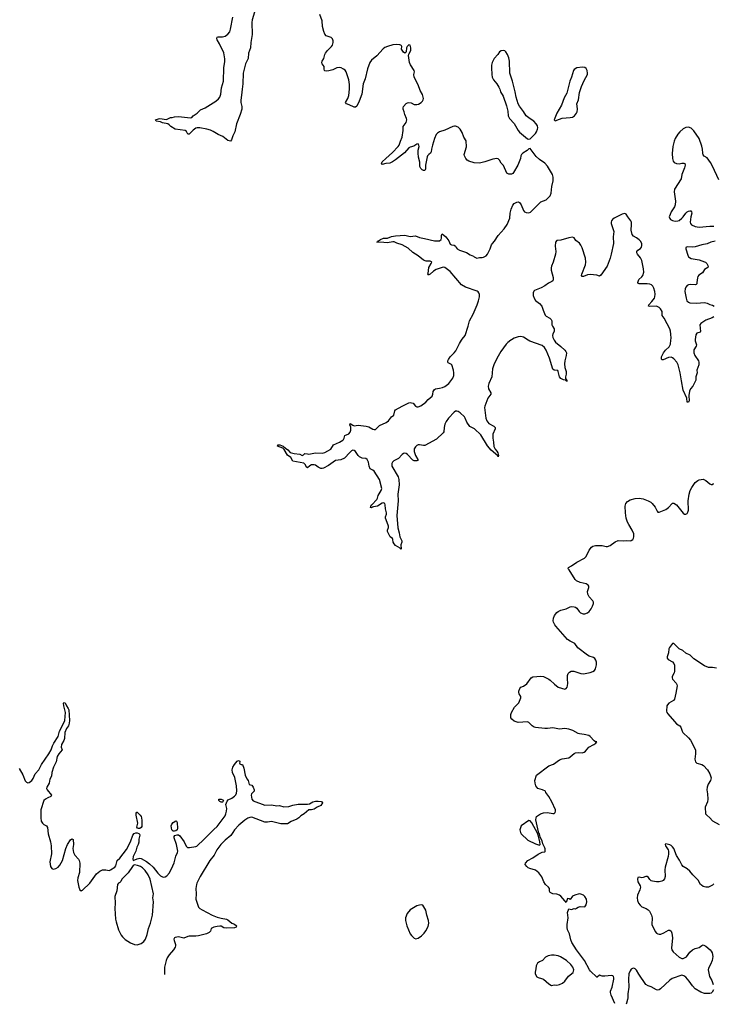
# Model space of a CAD drawing. Header units: inches. Extents: x 1246200 to 1417275, y 606399 to 671266.
# Tile 35 of 63: x 1358707 to 1369121, y 610032 to 624812. Entities that reach past the tile are written whole.
import ezdxf

# ---------------------------------------------------------------- set-up
doc = ezdxf.new("R2010")
doc.units = ezdxf.units.IN
doc.header["$MEASUREMENT"] = 0
for name, color, linetype in [('B3651', 7, 'Continuous'), ('B3661', 7, 'Continuous'), ('B3662', 7, 'Continuous')]:
    doc.layers.add(name, color=color, linetype=linetype)

msp = doc.modelspace()

# ---------------------------------------------------------------- linework, layer by layer
at = {"layer": 'B3651', "color": 6, "elevation": 800}
msp.add_lwpolyline([(1358698, 613570), (1358755, 613475), (1358790, 613388), (1358810, 613364), (1358830, 613357), (1358850, 613361), (1358890, 613393), (1358910, 613423), (1358940, 613490), (1358993, 613550), (1359035, 613630), (1359146, 613790), (1359180, 613850), (1359201, 613910), (1359221, 613950), (1359284, 614050), (1359306, 614130), (1359375, 614265), (1359383, 614290), (1359393, 614410), (1359370, 614513), (1359367, 614550), (1359370, 614560), (1359390, 614559), (1359412, 614510), (1359437, 614470), (1359443, 614450), (1359454, 614290), (1359451, 614250), (1359438, 614210), (1359409, 614170), (1359385, 614110), (1359379, 614021), (1359372, 613990), (1359333, 613930), (1359331, 613891), (1359344, 613850), (1359293, 613790), (1359271, 613750), (1359256, 613670), (1359213, 613590), (1359192, 613510), (1359186, 613454), (1359161, 613410), (1359151, 613349), (1359115, 613290), (1359112, 613270), (1359120, 613250), (1359183, 613170), (1359174, 613150), (1359128, 613130), (1359093, 613110), (1359070, 613090), (1359025, 612950), (1359022, 612830), (1359030, 612783), (1359048, 612750), (1359070, 612731), (1359110, 612710), (1359127, 612687), (1359134, 612590), (1359171, 612471), (1359180, 612410), (1359185, 612290), (1359160, 612170), (1359170, 612098), (1359191, 612070), (1359210, 612060), (1359250, 612068), (1359284, 612090), (1359310, 612118), (1359350, 612191), (1359399, 612370), (1359426, 612430), (1359470, 612502), (1359490, 612518), (1359508, 612508), (1359513, 612430), (1359505, 612370), (1359514, 612310), (1359533, 612270), (1359592, 612210), (1359602, 612190), (1359610, 612150), (1359605, 612010), (1359582, 611930), (1359576, 611890), (1359593, 611790), (1359610, 611751), (1359630, 611734), (1359650, 611744), (1359761, 611850), (1359858, 611990), (1359908, 612032), (1359950, 612051), (1359990, 612051), (1360000, 612050)], dxfattribs=at)
at = {"layer": 'B3661', "color": 6}
for points, elevation in [([(1366081, 620000), (1366034, 619966), (1366010, 619943), (1365932, 619830), (1365870, 619726), (1365825, 619630), (1365808, 619570), (1365794, 619450), (1365752, 619350), (1365742, 619310), (1365745, 619270), (1365781, 619210), (1365783, 619190), (1365736, 619130), (1365690, 619010), (1365687, 618990), (1365705, 618830), (1365719, 618790), (1365752, 618750), (1365828, 618710), (1365847, 618690), (1365846, 618670), (1365813, 618590), (1365809, 618530), (1365821, 618470), (1365826, 618406), (1365845, 618365), (1365870, 618336), (1365885, 618310), (1365897, 618270), (1365890, 618252), (1365884, 618264), (1365787, 618350), (1365730, 618414), (1365630, 618580), (1365536, 618670), (1365467, 618707), (1365420, 618770), (1365397, 618830), (1365383, 618850), (1365318, 618910), (1365290, 618929), (1365270, 618935), (1365250, 618933), (1365230, 618921), (1365145, 618830), (1365110, 618780), (1365090, 618739), (1365079, 618690), (1365075, 618625), (1365066, 618610), (1364965, 618515), (1364790, 618421), (1364770, 618419), (1364710, 618431), (1364690, 618430), (1364670, 618421), (1364650, 618400), (1364632, 618370), (1364630, 618330), (1364648, 618270), (1364687, 618210), (1364683, 618197), (1364671, 618190), (1364651, 618189), (1364630, 618190), (1364610, 618200), (1364530, 618286), (1364510, 618300), (1364490, 618304), (1364470, 618299), (1364450, 618286), (1364393, 618227), (1364326, 618190), (1364302, 618170), (1364293, 618150), (1364296, 618110), (1364388, 617950), (1364400, 617910), (1364403, 617830), (1364384, 617690), (1364391, 617590), (1364371, 617370), (1364383, 617183), (1364406, 617110), (1364412, 617050), (1364444, 616990), (1364443, 616970), (1364428, 616928), (1364433, 616870), (1364430, 616858), (1364419, 616879), (1364350, 616920), (1364330, 616942), (1364313, 616970), (1364308, 617008), (1364302, 617022), (1364270, 617047), (1364230, 617130), (1364229, 617150), (1364242, 617190), (1364242, 617210), (1364226, 617266), (1364199, 617330), (1364201, 617350), (1364215, 617390), (1364216, 617410), (1364198, 617470), (1364195, 617530), (1364189, 617549), (1364170, 617559), (1364150, 617554), (1364080, 617510), (1364019, 617501), (1364004, 617496), (1363990, 617485), (1363974, 617490), (1363980, 617510), (1363993, 617530), (1364070, 617610), (1364079, 617630), (1364088, 617670), (1364134, 617746), (1364143, 617777), (1364111, 617911), (1364030, 618034), (1364010, 618050), (1363968, 618070), (1363952, 618110), (1363944, 618170), (1363926, 618210), (1363904, 618224), (1363850, 618232), (1363810, 618249), (1363788, 618268), (1363750, 618332), (1363730, 618346), (1363710, 618348), (1363690, 618339), (1363642, 618297), (1363605, 618250), (1363583, 618230), (1363530, 618204), (1363446, 618194), (1363342, 618118), (1363270, 618079), (1363250, 618073), (1363230, 618076), (1363190, 618096), (1363150, 618123), (1363130, 618131), (1363110, 618132), (1363090, 618129), (1363064, 618116), (1363030, 618086), (1363010, 618099), (1362998, 618130), (1362973, 618153), (1362806, 618186), (1362779, 618239), (1362730, 618276), (1362680, 618360), (1362659, 618379), (1362576, 618410), (1362582, 618430), (1362614, 618430), (1362665, 618410), (1362699, 618379), (1362734, 618354), (1362770, 618317), (1362830, 618299), (1362911, 618291), (1362950, 618272), (1362970, 618281), (1362990, 618298), (1363030, 618296), (1363050, 618289), (1363150, 618309), (1363250, 618305), (1363290, 618314), (1363376, 618364), (1363418, 618430), (1363510, 618470), (1363559, 618501), (1363569, 618510), (1363579, 618530), (1363590, 618571), (1363650, 618594), (1363670, 618619), (1363679, 618650), (1363677, 618697), (1363666, 618730), (1363670, 618750), (1363707, 618727), (1363730, 618717), (1363790, 618723), (1363911, 618711), (1363950, 618699), (1364010, 618665), (1364030, 618660), (1364050, 618662), (1364110, 618720), (1364210, 618766), (1364244, 618790), (1364291, 618849), (1364323, 618877), (1364341, 618939), (1364350, 618954), (1364448, 619010), (1364550, 619059), (1364570, 619063), (1364590, 619062), (1364613, 619053), (1364650, 619012), (1364670, 619000), (1364690, 619000), (1364730, 619017), (1364804, 619070), (1364839, 619110), (1364899, 619161), (1364911, 619190), (1364914, 619230), (1364937, 619263), (1364950, 619273), (1365010, 619279), (1365055, 619290), (1365090, 619308), (1365150, 619352), (1365211, 619430), (1365225, 619470), (1365226, 619510), (1365220, 619550), (1365196, 619630), (1365190, 619638), (1365142, 619662), (1365136, 619670), (1365136, 619690), (1365143, 619710), (1365170, 619750), (1365230, 619810), (1365257, 619843), (1365310, 619953), (1365340, 620000)], 800), ([(1366731, 620000), (1366753, 619970), (1366830, 619908), (1366890, 619850), (1366906, 619830), (1366915, 619810), (1366913, 619770), (1366890, 619690), (1366885, 619645), (1366892, 619590), (1366910, 619530), (1366911, 619489), (1366900, 619450), (1366904, 619424), (1366916, 619404), (1366912, 619392), (1366931, 619389), (1366910, 619390), (1366900, 619400), (1366870, 619407), (1366830, 619428), (1366810, 619453), (1366792, 619532), (1366785, 619545), (1366730, 619551), (1366710, 619568), (1366659, 619730), (1366610, 619850), (1366587, 619890), (1366550, 619922), (1366365, 619985), (1366341, 620000)], 800), ([(1368849, 620000), (1368850, 619990), (1368870, 619930), (1368864, 619910), (1368830, 619856), (1368827, 619810), (1368842, 619770), (1368896, 619690), (1368901, 619670), (1368902, 619630), (1368873, 619550), (1368879, 619510), (1368859, 619450), (1368858, 619402), (1368812, 619310), (1368779, 619270), (1368764, 619236), (1368754, 619170), (1368758, 619090), (1368750, 619070), (1368730, 619069), (1368723, 619130), (1368667, 619250), (1368641, 619390), (1368625, 619510), (1368594, 619630), (1368573, 619670), (1368530, 619721), (1368510, 619737), (1368490, 619745), (1368450, 619741), (1368370, 619707), (1368350, 619707), (1368342, 619722), (1368342, 619750), (1368373, 619810), (1368403, 619850), (1368458, 619902), (1368479, 619941), (1368484, 620000)], 800), ([(1367640, 610043), (1367588, 610170), (1367578, 610210), (1367578, 610230), (1367602, 610290), (1367629, 610409), (1367628, 610430), (1367620, 610450), (1367610, 610458), (1367590, 610463), (1367490, 610453), (1367454, 610454), (1367410, 610471), (1367379, 610441), (1367370, 610439), (1367276, 610530), (1367262, 610550), (1367189, 610690), (1367067, 610850), (1366999, 610959), (1366982, 611001), (1366962, 611090), (1366932, 611152), (1366926, 611186), (1366925, 611230), (1366943, 611330), (1366934, 611410), (1366950, 611467), (1366990, 611456), (1367030, 611469), (1367050, 611467), (1367067, 611473), (1367091, 611490), (1367121, 611499), (1367190, 611493), (1367210, 611527), (1367222, 611570), (1367215, 611610), (1367190, 611650), (1367170, 611670), (1367130, 611687), (1367109, 611690), (1367041, 611670), (1367006, 611654), (1366970, 611607), (1366955, 611615), (1366930, 611619), (1366910, 611561), (1366899, 611579), (1366890, 611583), (1366834, 611654), (1366812, 611672), (1366770, 611684), (1366710, 611692), (1366690, 611698), (1366673, 611710), (1366662, 611730), (1366659, 611770), (1366645, 611790), (1366602, 611830), (1366577, 611870), (1366546, 611946), (1366503, 612003), (1366450, 612043), (1366368, 612068), (1366342, 612082), (1366320, 612100), (1366298, 612130), (1366301, 612150), (1366336, 612190), (1366410, 612228), (1366490, 612286), (1366550, 612315), (1366590, 612319), (1366595, 612325), (1366595, 612365), (1366590, 612383), (1366562, 612442), (1366550, 612485), (1366522, 612542), (1366511, 612590), (1366502, 612602), (1366485, 612665), (1366458, 612802), (1366459, 612830), (1366468, 612850), (1366528, 612890), (1366570, 612907), (1366630, 612912), (1366710, 612894), (1366730, 612898), (1366746, 612910), (1366753, 612930), (1366749, 612950), (1366697, 613070), (1366651, 613151), (1366604, 613210), (1366599, 613230), (1366554, 613250), (1366487, 613270), (1366455, 613310), (1366444, 613350), (1366439, 613390), (1366464, 613470), (1366650, 613610), (1366721, 613639), (1366810, 613700), (1366850, 613715), (1366950, 613733), (1366974, 613746), (1367030, 613795), (1367054, 613806), (1367090, 613813), (1367151, 613809), (1367182, 613818), (1367200, 613830), (1367250, 613890), (1367329, 613930), (1367356, 613950), (1367371, 613970), (1367350, 613974), (1367330, 613987), (1367272, 614052), (1367250, 614067), (1367183, 614083), (1367110, 614090), (1367090, 614097), (1367010, 614143), (1366950, 614164), (1366890, 614173), (1366810, 614160), (1366710, 614183), (1366630, 614171), (1366590, 614170), (1366450, 614185), (1366430, 614192), (1366400, 614210), (1366350, 614262), (1366330, 614270), (1366190, 614262), (1366130, 614282), (1366096, 614310), (1366083, 614330), (1366079, 614350), (1366081, 614381), (1366091, 614410), (1366137, 614490), (1366203, 614557), (1366233, 614630), (1366230, 614650), (1366207, 614690), (1366203, 614710), (1366203, 614730), (1366214, 614770), (1366230, 614790), (1366272, 614808), (1366320, 614840), (1366386, 614930), (1366410, 614948), (1366530, 614957), (1366570, 614950), (1366650, 614911), (1366670, 614898), (1366735, 614835), (1366791, 614791), (1366890, 614761), (1366913, 614770), (1366927, 614790), (1366934, 614810), (1366938, 614850), (1366932, 614912), (1366933, 614967), (1366944, 614996), (1366962, 615018), (1366989, 615031), (1367026, 615034), (1367130, 614998), (1367171, 614990), (1367270, 615011), (1367313, 615027), (1367337, 615043), (1367354, 615070), (1367366, 615126), (1367366, 615170), (1367359, 615199), (1367344, 615224), (1367320, 615240), (1367259, 615259), (1367230, 615274), (1367085, 615385), (1367040, 615450), (1366970, 615483), (1366930, 615509), (1366754, 615710), (1366739, 615730), (1366719, 615770), (1366716, 615790), (1366719, 615830), (1366735, 615870), (1366770, 615913), (1366791, 615929), (1366830, 615949), (1366910, 615968), (1366970, 615998), (1366990, 616002), (1367030, 615999), (1367050, 615992), (1367070, 615979), (1367107, 615930), (1367129, 615909), (1367167, 615893), (1367190, 615892), (1367230, 615908), (1367256, 615930), (1367287, 615970), (1367309, 616010), (1367322, 616050), (1367320, 616070), (1367310, 616090), (1367258, 616150), (1367236, 616190), (1367234, 616230), (1367250, 616290), (1367250, 616310), (1367243, 616323), (1367210, 616344), (1367124, 616364), (1367067, 616390), (1367048, 616410), (1366955, 616555), (1366942, 616570), (1366945, 616590), (1366990, 616613), (1367073, 616667), (1367189, 616731), (1367210, 616755), (1367257, 616850), (1367290, 616892), (1367311, 616910), (1367350, 616921), (1367450, 616920), (1367510, 616904), (1367530, 616904), (1367570, 616921), (1367645, 616975), (1367690, 616993), (1367770, 616991), (1367810, 616996), (1367870, 616990), (1367890, 616993), (1367913, 617010), (1367924, 617030), (1367929, 617051), (1367928, 617092), (1367905, 617150), (1367850, 617232), (1367830, 617270), (1367813, 617330), (1367800, 617410), (1367799, 617510), (1367807, 617550), (1367830, 617581), (1367870, 617605), (1367950, 617625), (1368010, 617627), (1368070, 617617), (1368143, 617590), (1368182, 617570), (1368204, 617550), (1368250, 617493), (1368276, 617436), (1368290, 617419), (1368310, 617420), (1368410, 617457), (1368450, 617489), (1368502, 617550), (1368510, 617556), (1368530, 617556), (1368570, 617530), (1368670, 617404), (1368690, 617391), (1368710, 617388), (1368730, 617401), (1368740, 617420), (1368747, 617450), (1368744, 617590), (1368756, 617690), (1368774, 617746), (1368796, 617790), (1368850, 617865), (1368886, 617894), (1368910, 617906), (1368970, 617916), (1369010, 617894), (1369070, 617846), (1369090, 617837), (1369110, 617837), (1369118, 617842), (1369126, 617854)], 900), ([(1369170, 615076), (1369110, 615089), (1369050, 615087), (1368990, 615111), (1368830, 615217), (1368772, 615272), (1368710, 615303), (1368663, 615343), (1368606, 615370), (1368530, 615446), (1368510, 615447), (1368462, 615390), (1368453, 615370), (1368447, 615310), (1368427, 615250), (1368427, 615230), (1368442, 615210), (1368510, 615175), (1368530, 615150), (1368536, 615124), (1368540, 615030), (1368535, 615010), (1368504, 614950), (1368502, 614930), (1368510, 614910), (1368565, 614850), (1368575, 614830), (1368578, 614810), (1368560, 614700), (1368536, 614610), (1368522, 614590), (1368452, 614550), (1368431, 614529), (1368421, 614510), (1368418, 614430), (1368425, 614410), (1368440, 614390), (1368536, 614276), (1368570, 614244), (1368618, 614210), (1368632, 614190), (1368652, 614132), (1368665, 614110), (1368750, 614033), (1368777, 613997), (1368851, 613850), (1368855, 613790), (1368843, 613710), (1368851, 613670), (1368873, 613653), (1368950, 613631), (1368975, 613615), (1369036, 613550), (1369070, 613493), (1369090, 613430), (1369079, 613390), (1369045, 613335), (1369029, 613290), (1369026, 613250), (1369036, 613190), (1369039, 613110), (1369032, 613070), (1369001, 612990), (1369006, 612890), (1369022, 612870), (1369070, 612830), (1369110, 612784), (1369207, 612730)], 900), ([(1360000, 612050), (1360050, 612042), (1360070, 612049), (1360135, 612090), (1360151, 612110), (1360172, 612188), (1360210, 612223), (1360310, 612354), (1360371, 612470), (1360407, 612573), (1360424, 612596), (1360450, 612607), (1360470, 612607), (1360497, 612597), (1360506, 612586), (1360512, 612570), (1360496, 612510), (1360495, 612465), (1360488, 612432), (1360467, 612390), (1360451, 612329), (1360410, 612249), (1360405, 612210), (1360410, 612191), (1360470, 612216), (1360510, 612224), (1360530, 612221), (1360613, 612173), (1360658, 612138), (1360710, 612088), (1360780, 612000), (1360822, 611962), (1360850, 611947), (1360870, 611942), (1360890, 611945), (1360918, 611962), (1360955, 612005), (1361007, 612110), (1361024, 612156), (1361050, 612255), (1361078, 612310), (1361083, 612330), (1361059, 612430), (1361024, 612530), (1361025, 612550), (1361035, 612565), (1361070, 612577), (1361090, 612574), (1361110, 612560), (1361178, 612470), (1361206, 612406), (1361228, 612388), (1361255, 612385), (1361350, 612401), (1361368, 612408), (1361478, 612510), (1361622, 612658), (1361670, 612699), (1361790, 612861), (1361803, 612890), (1361812, 612930), (1361815, 612970), (1361802, 613030), (1361820, 613080), (1361837, 613103), (1361893, 613127), (1361930, 613155), (1361950, 613176), (1361960, 613200), (1361965, 613235), (1361963, 613310), (1361935, 613435), (1361900, 613510), (1361897, 613550), (1361905, 613590), (1361930, 613632), (1361970, 613680), (1361990, 613694), (1362010, 613682), (1362013, 613670), (1362008, 613650), (1362010, 613642), (1362030, 613631), (1362051, 613630), (1362070, 613578), (1362090, 613470), (1362117, 613417), (1362136, 613390), (1362150, 613330), (1362190, 613320), (1362212, 613292), (1362225, 613250), (1362226, 613230), (1362188, 613192), (1362184, 613170), (1362192, 613110), (1362210, 613087), (1362390, 613023), (1362490, 613024), (1362568, 613012), (1362610, 613016), (1362674, 612994), (1362750, 613001), (1362810, 613022), (1362890, 613037), (1363030, 613035), (1363057, 613043), (1363110, 613070), (1363150, 613079), (1363190, 613080), (1363234, 613074), (1363246, 613070), (1363255, 613055), (1363226, 613014), (1363171, 612990), (1363130, 612959), (1363090, 612949), (1363070, 612953), (1363050, 612949), (1362978, 612890), (1362930, 612863), (1362898, 612830), (1362866, 612810), (1362782, 612778), (1362730, 612741), (1362630, 612741), (1362490, 612774), (1362430, 612765), (1362390, 612768), (1362190, 612839), (1362162, 612838), (1362130, 612824), (1362086, 612794), (1361998, 612722), (1361930, 612651), (1361909, 612610), (1361876, 612564), (1361790, 612496), (1361728, 612432), (1361669, 612350), (1361627, 612273), (1361562, 612190), (1361416, 611950), (1361367, 611850), (1361360, 611830), (1361353, 611770), (1361359, 611690), (1361352, 611610), (1361393, 611490), (1361414, 611470), (1361447, 611450), (1361599, 611370), (1361670, 611342), (1361730, 611325), (1361810, 611311), (1361830, 611301), (1361890, 611252), (1361930, 611234), (1361961, 611210), (1361958, 611190), (1361930, 611181), (1361810, 611175), (1361770, 611182), (1361730, 611203), (1361710, 611206), (1361670, 611201), (1361620, 611190), (1361582, 611170), (1361570, 611130), (1361552, 611108), (1361510, 611091), (1361390, 611058), (1361350, 611054), (1361250, 611053), (1361230, 611050), (1361170, 611026), (1361150, 611028), (1361090, 611043), (1361043, 611037), (1361032, 611030), (1361023, 611010), (1361024, 610990), (1361045, 610930), (1361047, 610910), (1361042, 610890), (1361018, 610850), (1360950, 610776), (1360922, 610730), (1360905, 610690), (1360889, 610630), (1360882, 610590), (1360879, 610530), (1360883, 610479)], 800), ([(1369130, 611842), (1369110, 611819), (1369050, 611790), (1369010, 611789), (1368970, 611800), (1368941, 611821), (1368930, 611831), (1368894, 611894), (1368814, 611974), (1368770, 612031), (1368730, 612067), (1368670, 612102), (1368650, 612125), (1368615, 612195), (1368570, 612267), (1368529, 612369), (1368510, 612398), (1368490, 612416), (1368470, 612427), (1368410, 612440), (1368396, 612430), (1368401, 612410), (1368442, 612350), (1368447, 612330), (1368449, 612291), (1368443, 612250), (1368396, 612090), (1368393, 612050), (1368397, 611950), (1368390, 611915), (1368370, 611890), (1368350, 611880), (1368310, 611872), (1368270, 611871), (1368210, 611879), (1368190, 611886), (1368170, 611903), (1368150, 611933), (1368130, 611951), (1368110, 611950), (1368070, 611933), (1368050, 611931), (1368010, 611938), (1367990, 611934), (1367983, 611910), (1367989, 611871), (1368021, 611810), (1368027, 611790), (1368019, 611750), (1367984, 611670), (1367979, 611630), (1367981, 611590), (1367998, 611550), (1368021, 611521), (1368050, 611497), (1368111, 611470), (1368142, 611450), (1368161, 611430), (1368180, 611400), (1368192, 611372), (1368201, 611330), (1368199, 611230), (1368250, 611124), (1368270, 611099), (1368290, 611088), (1368310, 611084), (1368334, 611086), (1368377, 611103), (1368450, 611145), (1368470, 611144), (1368488, 611128), (1368498, 611098), (1368507, 611030), (1368494, 610874), (1368498, 610850), (1368518, 610818), (1368610, 610739), (1368650, 610720), (1368670, 610720), (1368690, 610727), (1368716, 610744), (1368770, 610813), (1368810, 610847), (1368850, 610868), (1368910, 610884), (1368950, 610917), (1368970, 610924), (1369010, 610904), (1369073, 610850), (1369090, 610830), (1369103, 610803), (1369114, 610750), (1369102, 610690), (1369079, 610630), (1369047, 610573), (1369044, 610550), (1369066, 610450), (1369100, 610390), (1369121, 610330)], 900), ([(1369126, 610250), (1369106, 610214), (1369090, 610199), (1369070, 610193), (1368990, 610193), (1368933, 610213), (1368850, 610264), (1368810, 610311), (1368760, 610380), (1368710, 610438), (1368680, 610460), (1368650, 610469), (1368503, 610417), (1368467, 610393), (1368330, 610262), (1368310, 610250), (1368290, 610245), (1368270, 610247), (1368190, 610296), (1368141, 610310), (1368110, 610331), (1368004, 610484), (1367970, 610545), (1367950, 610563), (1367930, 610573), (1367910, 610570), (1367890, 610558), (1367870, 610535), (1367854, 610490), (1367846, 610410), (1367851, 610290), (1367839, 610190), (1367837, 610130), (1367834, 610106), (1367815, 610050), (1367814, 610032)], 900)]:
    msp.add_lwpolyline(points, dxfattribs=dict(at, elevation=elevation))
for points, elevation in [([(1361730, 613064), (1361710, 613074), (1361697, 613090), (1361695, 613110), (1361732, 613110), (1361759, 613099), (1361768, 613090), (1361757, 613070), (1361750, 613067)], 800), ([(1360490, 612671), (1360477, 612677), (1360468, 612690), (1360479, 612750), (1360458, 612870), (1360457, 612903), (1360465, 612915), (1360470, 612915), (1360516, 612870), (1360530, 612850), (1360537, 612830), (1360543, 612790), (1360543, 612717), (1360540, 612700), (1360530, 612686), (1360510, 612672)], 800), ([(1361030, 612629), (1361010, 612631), (1360989, 612650), (1360983, 612710), (1360990, 612737), (1361010, 612763), (1361050, 612785), (1361059, 612779), (1361070, 612762), (1361077, 612670), (1361069, 612650), (1361050, 612635)], 800), ([(1366350, 612792), (1366236, 612710), (1366217, 612650), (1366225, 612610), (1366238, 612590), (1366335, 612495), (1366450, 612440), (1366510, 612423), (1366521, 612430), (1366517, 612470), (1366496, 612556), (1366479, 612599), (1366395, 612755), (1366370, 612784)], 900), ([(1360430, 612124), (1360410, 612115), (1360399, 612101), (1360337, 612003), (1360243, 611910), (1360225, 611875), (1360210, 611860), (1360190, 611850), (1360177, 611830), (1360163, 611737), (1360137, 611650), (1360140, 611550), (1360136, 611470), (1360147, 611310), (1360154, 611270), (1360190, 611152), (1360229, 611069), (1360250, 611043), (1360290, 611007), (1360370, 610955), (1360430, 610930), (1360470, 610927), (1360530, 610944), (1360570, 610973), (1360597, 611010), (1360621, 611079), (1360642, 611170), (1360669, 611250), (1360699, 611370), (1360717, 611570), (1360704, 611630), (1360718, 611690), (1360664, 611910), (1360635, 611975), (1360590, 612041), (1360550, 612081), (1360520, 612100), (1360477, 612117)], 800), ([(1364745, 611525), (1364710, 611521), (1364672, 611508), (1364570, 611449), (1364524, 611396), (1364498, 611330), (1364498, 611290), (1364519, 611210), (1364570, 611090), (1364590, 611063), (1364630, 611027), (1364657, 611017), (1364690, 611023), (1364741, 611059), (1364780, 611100), (1364804, 611136), (1364839, 611201), (1364852, 611250), (1364847, 611290), (1364822, 611370), (1364805, 611445), (1364759, 611519)], 900), ([(1366730, 610771), (1366689, 610771), (1366640, 610760), (1366601, 610739), (1366556, 610690), (1366510, 610670), (1366483, 610650), (1366462, 610610), (1366458, 610562), (1366444, 610516), (1366448, 610490), (1366470, 610446), (1366490, 610435), (1366541, 610421), (1366569, 610409), (1366650, 610340), (1366690, 610316), (1366730, 610322), (1366770, 610319), (1366810, 610327), (1366856, 610350), (1366890, 610378), (1366948, 610452), (1367019, 610510), (1367025, 610550), (1367012, 610590), (1366981, 610630), (1366916, 610690), (1366826, 610746), (1366790, 610760)], 900)]:
    msp.add_lwpolyline(points, close=True, dxfattribs=dict(at, elevation=elevation))
at = {"layer": 'B3662', "color": 6, "elevation": 800}
for points in [[(1362230, 624924), (1362198, 624810), (1362191, 624771), (1362199, 624590), (1362177, 624470), (1362170, 624390), (1362143, 624310), (1362135, 624230), (1362099, 624150), (1362064, 624010), (1362059, 623850), (1362045, 623770), (1362039, 623681), (1362026, 623606), (1362027, 623567), (1362040, 623510), (1362040, 623470), (1362016, 623390), (1361962, 623250), (1361935, 623130), (1361906, 623070), (1361886, 623010), (1361870, 622990), (1361850, 622991), (1361830, 623000), (1361758, 623058), (1361688, 623088), (1361610, 623135), (1361570, 623153), (1361515, 623170), (1361410, 623187), (1361370, 623190), (1361350, 623183), (1361310, 623152), (1361250, 623095), (1361232, 623092), (1361212, 623132), (1361190, 623147), (1361041, 623170), (1360974, 623210), (1360950, 623235), (1360929, 623249), (1360850, 623266), (1360820, 623280), (1360758, 623290), (1360746, 623310), (1360790, 623326), (1360810, 623330), (1360910, 623316), (1360970, 623346), (1360994, 623346), (1361030, 623356), (1361090, 623357), (1361270, 623339), (1361290, 623343), (1361311, 623370), (1361370, 623410), (1361421, 623459), (1361491, 623490), (1361650, 623587), (1361690, 623623), (1361710, 623650), (1361726, 623694), (1361739, 623790), (1361765, 623890), (1361772, 624090), (1361786, 624186), (1361786, 624226), (1361774, 624314), (1361708, 624450), (1361670, 624510), (1361665, 624530), (1361671, 624549), (1361686, 624554), (1361750, 624554), (1361790, 624565), (1361830, 624593), (1361860, 624630), (1361872, 624670), (1361905, 624850)], [(1365340, 620000), (1365350, 620016), (1365393, 620070), (1365440, 620210), (1365458, 620290), (1365514, 620390), (1365576, 620530), (1365597, 620590), (1365611, 620651), (1365609, 620689), (1365601, 620710), (1365589, 620729), (1365577, 620737), (1365399, 620799), (1365342, 620830), (1365170, 621032), (1365090, 621093), (1365070, 621097), (1365050, 621093), (1364960, 621060), (1364921, 621039), (1364870, 620991), (1364850, 620980), (1364842, 620982), (1364832, 620990), (1364838, 621002), (1364849, 621090), (1364887, 621150), (1364893, 621170), (1364890, 621176), (1364870, 621185), (1364810, 621185), (1364770, 621202), (1364688, 621268), (1364610, 621316), (1364540, 621380), (1364450, 621433), (1364370, 621457), (1364330, 621475), (1364310, 621478), (1364230, 621461), (1364172, 621468), (1364069, 621470), (1364085, 621475), (1364092, 621490), (1364122, 621510), (1364170, 621530), (1364230, 621533), (1364290, 621557), (1364350, 621567), (1364490, 621576), (1364570, 621559), (1364650, 621566), (1364710, 621540), (1364787, 621527), (1364934, 621494), (1365009, 621491), (1365035, 621510), (1365042, 621530), (1365042, 621578), (1365050, 621595), (1365106, 621550), (1365122, 621530), (1365148, 621490), (1365170, 621440), (1365190, 621430), (1365230, 621426), (1365249, 621410), (1365259, 621390), (1365274, 621374), (1365308, 621350), (1365416, 621316), (1365470, 621282), (1365520, 621260), (1365531, 621250), (1365570, 621231), (1365610, 621243), (1365650, 621242), (1365670, 621246), (1365710, 621269), (1365729, 621291), (1365771, 621370), (1365793, 621430), (1365806, 621450), (1365834, 621486), (1365890, 621573), (1365980, 621670), (1366024, 621736), (1366065, 621830), (1366072, 621910), (1366087, 621970), (1366110, 622027), (1366129, 622051), (1366170, 622075), (1366190, 622077), (1366210, 622068), (1366234, 622034), (1366269, 621950), (1366287, 621930), (1366310, 621917), (1366350, 621914), (1366375, 621925), (1366398, 621942), (1366530, 622077), (1366610, 622110), (1366670, 622170), (1366688, 622210), (1366697, 622310), (1366715, 622395), (1366715, 622450), (1366704, 622490), (1366630, 622614), (1366590, 622656), (1366510, 622714), (1366460, 622760), (1366370, 622877), (1366350, 622875), (1366326, 622850), (1366262, 622810), (1366242, 622790), (1366233, 622770), (1366228, 622728), (1366188, 622630), (1366122, 622518), (1366110, 622503), (1366090, 622493), (1366050, 622494), (1366023, 622510), (1365970, 622623), (1365938, 622658), (1365910, 622704), (1365890, 622724), (1365870, 622728), (1365810, 622718), (1365690, 622676), (1365610, 622660), (1365530, 622662), (1365448, 622690), (1365425, 622705), (1365405, 622730), (1365386, 622766), (1365381, 622790), (1365415, 622905), (1365410, 622992), (1365377, 623050), (1365350, 623120), (1365322, 623170), (1365290, 623198), (1365250, 623212), (1365233, 623213), (1365210, 623209), (1365090, 623154), (1365010, 623127), (1364980, 623110), (1364962, 623090), (1364933, 623030), (1364903, 622930), (1364890, 622870), (1364887, 622830), (1364877, 622810), (1364848, 622790), (1364832, 622770), (1364825, 622755), (1364799, 622630), (1364800, 622570), (1364790, 622550), (1364770, 622546), (1364750, 622556), (1364730, 622576), (1364715, 622610), (1364714, 622674), (1364694, 622750), (1364688, 622810), (1364689, 622851), (1364704, 622910), (1364702, 622930), (1364690, 622947), (1364670, 622942), (1364625, 622915), (1364570, 622899), (1364550, 622888), (1364485, 622815), (1364350, 622707), (1364303, 622677), (1364262, 622658), (1364206, 622654), (1364150, 622639), (1364142, 622642), (1364138, 622650), (1364150, 622676), (1364202, 622730), (1364304, 622816), (1364391, 622910), (1364403, 622930), (1364423, 622990), (1364450, 623047), (1364463, 623150), (1364463, 623210), (1364507, 623270), (1364519, 623310), (1364516, 623330), (1364489, 623389), (1364481, 623430), (1364465, 623470), (1364462, 623490), (1364469, 623511), (1364510, 623553), (1364530, 623565), (1364550, 623571), (1364585, 623565), (1364630, 623541), (1364670, 623540), (1364694, 623546), (1364735, 623570), (1364754, 623590), (1364765, 623610), (1364768, 623630), (1364765, 623650), (1364753, 623690), (1364722, 623750), (1364690, 623834), (1364630, 623950), (1364625, 623990), (1364633, 624030), (1364632, 624050), (1364572, 624132), (1364557, 624170), (1364545, 624275), (1364548, 624292), (1364579, 624350), (1364581, 624390), (1364571, 624431), (1364550, 624433), (1364525, 624410), (1364513, 624390), (1364509, 624330), (1364503, 624317), (1364490, 624308), (1364470, 624325), (1364441, 624370), (1364443, 624410), (1364439, 624419), (1364431, 624431), (1364415, 624435), (1364370, 624439), (1364310, 624435), (1364227, 624410), (1364187, 624393), (1364164, 624376), (1364070, 624267), (1363990, 624206), (1363963, 624170), (1363928, 624072), (1363895, 623925), (1363866, 623850), (1363844, 623696), (1363806, 623590), (1363770, 623514), (1363750, 623497), (1363730, 623499), (1363655, 623535), (1363612, 623550), (1363601, 623570), (1363632, 623628), (1363647, 623673), (1363658, 623770), (1363659, 623841), (1363651, 623910), (1363608, 624030), (1363592, 624052), (1363570, 624071), (1363533, 624090), (1363510, 624094), (1363470, 624091), (1363410, 624060), (1363350, 624042), (1363310, 624037), (1363290, 624042), (1363282, 624050), (1363277, 624070), (1363278, 624110), (1363247, 624150), (1363241, 624170), (1363248, 624190), (1363274, 624230), (1363287, 624290), (1363299, 624310), (1363330, 624349), (1363390, 624410), (1363402, 624430), (1363414, 624470), (1363415, 624495), (1363410, 624509), (1363403, 624523), (1363382, 624542), (1363322, 624562), (1363310, 624569), (1363290, 624592), (1363273, 624633), (1363254, 624710), (1363250, 624795), (1363213, 624890)], [(1369206, 622410), (1369110, 622615), (1369078, 622670), (1369030, 622736), (1368985, 622765), (1368970, 622783), (1368962, 622810), (1368958, 622870), (1368949, 622911), (1368910, 623030), (1368830, 623142), (1368790, 623181), (1368750, 623196), (1368710, 623192), (1368670, 623172), (1368620, 623130), (1368587, 623093), (1368550, 623030), (1368532, 622990), (1368511, 622910), (1368503, 622803), (1368507, 622730), (1368517, 622690), (1368535, 622670), (1368570, 622653), (1368610, 622650), (1368650, 622658), (1368678, 622658), (1368692, 622652), (1368697, 622630), (1368688, 622590), (1368648, 622490), (1368638, 622422), (1368539, 622270), (1368535, 622230), (1368551, 622090), (1368549, 622031), (1368537, 622003), (1368489, 621930), (1368471, 621890), (1368460, 621850), (1368466, 621826), (1368479, 621810), (1368510, 621796), (1368550, 621788), (1368590, 621790), (1368610, 621799), (1368650, 621830), (1368670, 621851), (1368710, 621909), (1368730, 621928), (1368750, 621939), (1368770, 621944), (1368781, 621941), (1368795, 621930), (1368799, 621910), (1368781, 621850), (1368772, 621772), (1368778, 621750), (1368792, 621732), (1368850, 621707), (1368910, 621697), (1369070, 621714), (1369130, 621714)], [(1368484, 620000), (1368487, 620030), (1368485, 620090), (1368478, 620138), (1368468, 620170), (1368430, 620244), (1368382, 620330), (1368352, 620370), (1368351, 620430), (1368327, 620470), (1368307, 620490), (1368270, 620510), (1368166, 620506), (1368148, 620510), (1368154, 620530), (1368200, 620580), (1368236, 620630), (1368244, 620650), (1368248, 620690), (1368244, 620730), (1368230, 620781), (1368213, 620813), (1368191, 620831), (1368170, 620841), (1368130, 620846), (1368009, 620849), (1367994, 620854), (1367987, 620867), (1368002, 620910), (1368049, 620950), (1368062, 620970), (1368077, 621023), (1368074, 621070), (1368050, 621198), (1368030, 621238), (1367983, 621290), (1367973, 621310), (1367974, 621330), (1367988, 621350), (1368030, 621379), (1368043, 621397), (1368050, 621421), (1368047, 621450), (1368030, 621486), (1368010, 621507), (1367970, 621538), (1367923, 621563), (1367905, 621585), (1367887, 621650), (1367895, 621735), (1367892, 621772), (1367885, 621790), (1367835, 621850), (1367813, 621893), (1367790, 621905), (1367750, 621893), (1367630, 621832), (1367605, 621810), (1367592, 621790), (1367586, 621770), (1367587, 621750), (1367628, 621630), (1367615, 621550), (1367620, 621450), (1367587, 621290), (1367572, 621230), (1367527, 621113), (1367430, 620978), (1367410, 620960), (1367370, 620975), (1367270, 620987), (1367230, 620981), (1367170, 620955), (1367150, 620955), (1367143, 620970), (1367145, 620990), (1367204, 621130), (1367209, 621170), (1367204, 621230), (1367150, 621387), (1367130, 621428), (1367110, 621457), (1367059, 621499), (1367030, 621536), (1367008, 621548), (1366950, 621539), (1366830, 621502), (1366770, 621495), (1366750, 621470), (1366747, 621410), (1366754, 621330), (1366750, 621290), (1366718, 621170), (1366691, 621110), (1366686, 621086), (1366687, 621050), (1366716, 620944), (1366716, 620904), (1366709, 620890), (1366698, 620882), (1366645, 620855), (1366590, 620815), (1366534, 620786), (1366434, 620746), (1366425, 620735), (1366418, 620710), (1366417, 620670), (1366430, 620630), (1366450, 620597), (1366510, 620550), (1366546, 620510), (1366564, 620450), (1366596, 620376), (1366610, 620363), (1366668, 620330), (1366688, 620310), (1366695, 620290), (1366698, 620230), (1366706, 620210), (1366732, 620170), (1366730, 620130), (1366710, 620096), (1366706, 620070), (1366710, 620043), (1366724, 620010), (1366731, 620000)], [(1369150, 621486), (1369084, 621470), (1369030, 621447), (1368950, 621433), (1368850, 621404), (1368810, 621399), (1368730, 621402), (1368710, 621390), (1368709, 621370), (1368737, 621277), (1368750, 621252), (1368761, 621241), (1368790, 621226), (1368910, 621207), (1368990, 621179), (1369006, 621170), (1369022, 621150), (1369043, 621110), (1369038, 621090), (1368990, 621064), (1368959, 621010), (1368905, 620975), (1368890, 620958), (1368883, 620937), (1368875, 620865), (1368871, 620849), (1368861, 620839), (1368848, 620832), (1368785, 620835), (1368750, 620830), (1368730, 620821), (1368710, 620799), (1368699, 620770), (1368695, 620730), (1368711, 620631), (1368725, 620590), (1368747, 620570), (1368770, 620564), (1368870, 620557), (1368990, 620565), (1369030, 620556), (1369070, 620538), (1369108, 620528), (1369132, 620512)], [(1369127, 620350), (1369105, 620335), (1369010, 620302), (1368931, 620250), (1368918, 620230), (1368930, 620129), (1368921, 620119), (1368874, 620106), (1368858, 620082), (1368848, 620010), (1368849, 620000)], [(1366341, 620000), (1366270, 620045), (1366230, 620055), (1366190, 620050), (1366130, 620029), (1366090, 620006), (1366081, 620000)]]:
    msp.add_lwpolyline(points, dxfattribs=at)
for points in [[(1365970, 624351), (1365934, 624346), (1365910, 624328), (1365884, 624290), (1365832, 624230), (1365802, 624170), (1365793, 624130), (1365792, 624090), (1365796, 623990), (1365802, 623950), (1365822, 623910), (1365870, 623850), (1365901, 623801), (1365917, 623770), (1365928, 623728), (1365965, 623665), (1366017, 623517), (1366037, 623437), (1366042, 623370), (1366059, 623330), (1366130, 623252), (1366190, 623147), (1366210, 623122), (1366330, 623021), (1366350, 623016), (1366370, 623023), (1366450, 623104), (1366466, 623130), (1366482, 623170), (1366485, 623190), (1366479, 623219), (1366463, 623250), (1366428, 623288), (1366370, 623323), (1366312, 623370), (1366270, 623435), (1366210, 623513), (1366190, 623550), (1366161, 623650), (1366146, 623730), (1366107, 623890), (1366067, 624010), (1366059, 624190), (1366050, 624241), (1366030, 624290), (1366005, 624330), (1365990, 624343)], [(1367158, 624098), (1367071, 624089), (1367034, 624066), (1367020, 624050), (1366991, 623950), (1366968, 623890), (1366930, 623750), (1366924, 623710), (1366881, 623639), (1366843, 623530), (1366770, 623409), (1366731, 623310), (1366740, 623300), (1366750, 623296), (1366770, 623305), (1366850, 623333), (1366970, 623342), (1367009, 623351), (1367037, 623370), (1367068, 623410), (1367078, 623430), (1367084, 623470), (1367075, 623515), (1367074, 623550), (1367099, 623610), (1367110, 623719), (1367140, 623810), (1367180, 623900), (1367230, 623990), (1367234, 624010), (1367228, 624050), (1367210, 624077), (1367190, 624092)]]:
    msp.add_lwpolyline(points, close=True, dxfattribs=at)

doc.saveas('drawing.dxf')
